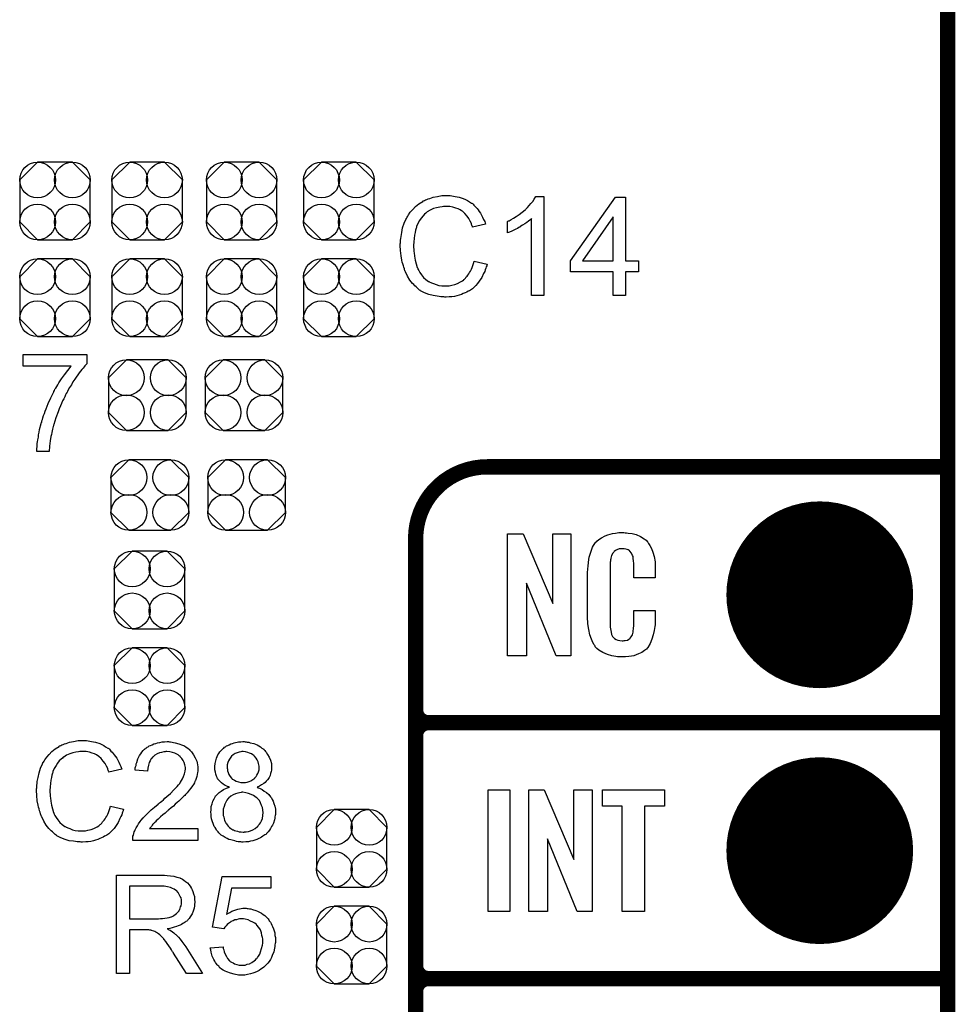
# Model space of a CAD drawing. Extents: x -0.07 to 0.95, y -0.15 to 2.1.
# Tile 10 of 30: x 0.59 to 0.95, y 0.54 to 0.92. Entities that reach past the tile are written whole.
import ezdxf

# ---------------------------------------------------------------- set-up
doc = ezdxf.new("R2010")
doc.units = 0
doc.layers.get('0').update_dxf_attribs({"linetype": 'CONTINUOUS'})
for name, color, linetype in [('gko', 6, 'CONTINUOUS'), ('gto', 2, 'CONTINUOUS'), ('gts', 1, 'CONTINUOUS')]:
    doc.layers.add(name, color=color, linetype=linetype)

# ---------------------------------------------------------------- blocks, each defined once
blk = doc.blocks.new('D42')
at = {"const_width": 0.003}
blk.add_lwpolyline([(-0.0015, 0, 1), (0.0015, 0, 1)], format="xyb", close=True, dxfattribs=at)
blk = doc.blocks.new('D107')
blk.add_lwpolyline([(-0.0152, 0.0068), (-0.0152, -0.0068), (-0.0082, -0.0138), (0.0082, -0.0138), (0.0152, -0.0068), (0.0152, 0.0068), (0.0082, 0.0138), (-0.0082, 0.0138)], close=True)
for centre in [(-0.0082, 0.0068), (0.0082, 0.0068), (-0.0082, -0.0068), (0.0082, -0.0068)]:
    blk.add_circle(centre, 0.007)
blk = doc.blocks.new('D110')
blk.add_lwpolyline([(-0.0068, -0.0152), (0.0068, -0.0152), (0.0138, -0.0082), (0.0138, 0.0082), (0.0068, 0.0152), (-0.0068, 0.0152), (-0.0138, 0.0082), (-0.0138, -0.0082)], close=True)
for centre in [(-0.0068, 0.0082), (0.0068, 0.0082), (-0.0068, -0.0082), (0.0068, -0.0082)]:
    blk.add_circle(centre, 0.007)
blk = doc.blocks.new('D65')
at = {"const_width": 0.0365}
blk.add_lwpolyline([(-0.01825, 0, 1), (0.01825, 0, 1)], format="xyb", close=True, dxfattribs=at)

msp = doc.modelspace()

# ---------------------------------------------------------------- linework, layer by layer
at = {"layer": 'gko', "color": 6, "const_width": 0.006}
msp.add_lwpolyline([(0.95, -0.05), (0.95, 2.01)], dxfattribs=at)
at = {"layer": 'gto', "color": 2}
for points in [[(0.755, 0.856), (0.7555, 0.856), (0.7561, 0.8559), (0.7568, 0.8558), (0.7575, 0.8557), (0.759, 0.8554), (0.7606, 0.8549), (0.7615, 0.8545), (0.7623, 0.8541), (0.763, 0.8536), (0.7638, 0.8531), (0.7639, 0.8531), (0.764, 0.853), (0.7642, 0.8529), (0.7645, 0.8526), (0.7647, 0.8523), (0.7651, 0.8519), (0.7655, 0.8515), (0.766, 0.851), (0.7664, 0.8505), (0.7669, 0.8498), (0.7674, 0.8491), (0.7678, 0.8484), (0.7682, 0.8476), (0.7686, 0.8467), (0.769, 0.8459), (0.7693, 0.8449), (0.7643, 0.8437), (0.7643, 0.8438), (0.7642, 0.8439), (0.7641, 0.8441), (0.764, 0.8444), (0.7639, 0.8447), (0.7638, 0.8451), (0.7633, 0.846), (0.7628, 0.847), (0.7621, 0.848), (0.7613, 0.849), (0.7604, 0.8498), (0.7603, 0.8499), (0.7599, 0.8501), (0.7594, 0.8504), (0.7586, 0.8508), (0.7577, 0.8511), (0.7566, 0.8515), (0.7554, 0.8517), (0.754, 0.8517), (0.7535, 0.8517), (0.7533, 0.8517), (0.7529, 0.8517), (0.7524, 0.8516), (0.7514, 0.8515), (0.7502, 0.8512), (0.749, 0.8509), (0.7477, 0.8503), (0.7465, 0.8496), (0.7465, 0.8496), (0.7464, 0.8495), (0.746, 0.8492), (0.7455, 0.8487), (0.7449, 0.8481), (0.7442, 0.8472), (0.7435, 0.8463), (0.7429, 0.8451), (0.7424, 0.8439), (0.7424, 0.8438), (0.7423, 0.8437), (0.7423, 0.8435), (0.7422, 0.8433), (0.7421, 0.8429), (0.742, 0.8425), (0.7418, 0.8416), (0.7416, 0.8405), (0.7414, 0.8393), (0.7413, 0.8379), (0.7412, 0.8365), (0.7412, 0.8364), (0.7412, 0.8363), (0.7412, 0.836), (0.7412, 0.8356), (0.7413, 0.8353), (0.7413, 0.8348), (0.7413, 0.8342), (0.7414, 0.8336), (0.7416, 0.8323), (0.7418, 0.8308), (0.7422, 0.8294), (0.7426, 0.8279), (0.7426, 0.8279), (0.7427, 0.8278), (0.7428, 0.8276), (0.7429, 0.8273), (0.7432, 0.8267), (0.7437, 0.8259), (0.7443, 0.825), (0.7451, 0.824), (0.746, 0.8232), (0.747, 0.8224), (0.7471, 0.8224), (0.7472, 0.8224), (0.7474, 0.8223), (0.7476, 0.8222), (0.7479, 0.8221), (0.7482, 0.8219), (0.749, 0.8216), (0.75, 0.8212), (0.7511, 0.8209), (0.7523, 0.8207), (0.7536, 0.8207), (0.754, 0.8207), (0.7543, 0.8207), (0.7547, 0.8207), (0.7551, 0.8208), (0.7561, 0.821), (0.7573, 0.8213), (0.7584, 0.8217), (0.7596, 0.8223), (0.7603, 0.8227), (0.7608, 0.8231), (0.7609, 0.8232), (0.7609, 0.8232), (0.7611, 0.8234), (0.7613, 0.8235), (0.7615, 0.8238), (0.7618, 0.8242), (0.7621, 0.8245), (0.7624, 0.8249), (0.7628, 0.8254), (0.7631, 0.826), (0.7635, 0.8265), (0.7638, 0.8272), (0.7641, 0.8279), (0.7644, 0.8287), (0.7646, 0.8295), (0.7649, 0.8304), (0.77, 0.8292), (0.77, 0.8291), (0.7699, 0.8289), (0.7698, 0.8285), (0.7696, 0.8281), (0.7695, 0.8276), (0.7692, 0.827), (0.769, 0.8263), (0.7686, 0.8256), (0.7679, 0.824), (0.7669, 0.8225), (0.7662, 0.8217), (0.7656, 0.8209), (0.765, 0.8203), (0.7642, 0.8196), (0.7641, 0.8196), (0.764, 0.8194), (0.7638, 0.8193), (0.7635, 0.8191), (0.763, 0.8188), (0.7626, 0.8186), (0.762, 0.8183), (0.7614, 0.818), (0.7606, 0.8177), (0.7599, 0.8174), (0.759, 0.8171), (0.7581, 0.8168), (0.7572, 0.8166), (0.7562, 0.8165), (0.7551, 0.8164), (0.754, 0.8163), (0.7534, 0.8163), (0.753, 0.8164), (0.7525, 0.8164), (0.7519, 0.8164), (0.7512, 0.8166), (0.7504, 0.8167), (0.7488, 0.8169), (0.7472, 0.8174), (0.7455, 0.818), (0.7447, 0.8184), (0.7439, 0.8188), (0.7439, 0.8189), (0.7438, 0.8189), (0.7435, 0.8191), (0.7433, 0.8193), (0.743, 0.8196), (0.7426, 0.8199), (0.7422, 0.8203), (0.7417, 0.8207), (0.7413, 0.8212), (0.7408, 0.8217), (0.7398, 0.823), (0.7388, 0.8245), (0.738, 0.8262), (0.738, 0.8262), (0.7379, 0.8264), (0.7378, 0.8267), (0.7377, 0.827), (0.7376, 0.8274), (0.7374, 0.828), (0.7372, 0.8286), (0.737, 0.8293), (0.7368, 0.83), (0.7366, 0.8308), (0.7363, 0.8325), (0.7361, 0.8345), (0.736, 0.8365), (0.736, 0.8365), (0.736, 0.8368), (0.736, 0.8371), (0.7361, 0.8375), (0.7361, 0.838), (0.7361, 0.8386), (0.7362, 0.8393), (0.7363, 0.84), (0.7366, 0.8416), (0.7369, 0.8434), (0.7375, 0.8452), (0.7383, 0.8469), (0.7383, 0.847), (0.7384, 0.8471), (0.7385, 0.8474), (0.7387, 0.8476), (0.7389, 0.848), (0.7392, 0.8485), (0.7399, 0.8495), (0.7409, 0.8506), (0.742, 0.8517), (0.7433, 0.8528), (0.7448, 0.8537), (0.7448, 0.8538), (0.745, 0.8539), (0.7452, 0.854), (0.7455, 0.8541), (0.7459, 0.8543), (0.7464, 0.8545), (0.7469, 0.8547), (0.7475, 0.8549), (0.7482, 0.8551), (0.7489, 0.8554), (0.7505, 0.8557), (0.7523, 0.856), (0.7541, 0.8561), (0.7546, 0.8561), (0.755, 0.856)], [(0.7921, 0.817), (0.7873, 0.817), (0.7873, 0.847), (0.7873, 0.847), (0.787, 0.8467), (0.7867, 0.8464), (0.7861, 0.846), (0.7855, 0.8455), (0.7847, 0.845), (0.7838, 0.8444), (0.7828, 0.8438), (0.7828, 0.8438), (0.7827, 0.8437), (0.7824, 0.8435), (0.7818, 0.8432), (0.7812, 0.8429), (0.7804, 0.8425), (0.7796, 0.8421), (0.7787, 0.8417), (0.7779, 0.8414), (0.7779, 0.8459), (0.778, 0.8459), (0.7781, 0.846), (0.7783, 0.8461), (0.7786, 0.8462), (0.7789, 0.8464), (0.7793, 0.8466), (0.7802, 0.8472), (0.7813, 0.8478), (0.7825, 0.8486), (0.7836, 0.8495), (0.7848, 0.8504), (0.7848, 0.8505), (0.7849, 0.8505), (0.7851, 0.8507), (0.7853, 0.8509), (0.7858, 0.8514), (0.7864, 0.8521), (0.7871, 0.8529), (0.7878, 0.8537), (0.7884, 0.8546), (0.789, 0.8556), (0.7921, 0.8556), (0.7921, 0.817)], [(0.824, 0.8305), (0.8292, 0.8305), (0.8292, 0.8262), (0.824, 0.8262), (0.824, 0.817), (0.8192, 0.817), (0.8192, 0.8262), (0.8025, 0.8262), (0.8025, 0.8305), (0.8201, 0.8554), (0.824, 0.8554), (0.824, 0.8305)], [(0.8192, 0.8477), (0.8072, 0.8305), (0.8192, 0.8305), (0.8192, 0.8477)], [(0.6134, 0.7902), (0.6133, 0.7901), (0.6132, 0.79), (0.613, 0.7898), (0.6127, 0.7895), (0.6124, 0.7891), (0.612, 0.7886), (0.6115, 0.7881), (0.611, 0.7874), (0.6105, 0.7867), (0.6099, 0.786), (0.6093, 0.7851), (0.6087, 0.7842), (0.608, 0.7832), (0.6074, 0.7821), (0.6067, 0.781), (0.606, 0.7798), (0.606, 0.7798), (0.6059, 0.7795), (0.6057, 0.7792), (0.6054, 0.7787), (0.6051, 0.7781), (0.6048, 0.7774), (0.6044, 0.7766), (0.604, 0.7758), (0.6036, 0.7748), (0.6031, 0.7738), (0.6026, 0.7727), (0.6022, 0.7715), (0.6013, 0.7691), (0.6005, 0.7665), (0.6005, 0.7665), (0.6004, 0.7663), (0.6004, 0.766), (0.6003, 0.7657), (0.6001, 0.7653), (0.6, 0.7647), (0.5999, 0.7641), (0.5998, 0.7634), (0.5996, 0.7627), (0.5994, 0.7618), (0.5991, 0.7601), (0.5989, 0.7581), (0.5987, 0.756), (0.5939, 0.756), (0.5939, 0.7561), (0.5939, 0.7562), (0.5939, 0.7564), (0.5939, 0.7568), (0.5939, 0.7572), (0.594, 0.7578), (0.594, 0.7584), (0.5941, 0.7591), (0.5942, 0.7598), (0.5943, 0.7606), (0.5945, 0.7616), (0.5946, 0.7625), (0.5948, 0.7635), (0.595, 0.7646), (0.5956, 0.7669), (0.5956, 0.7669), (0.5956, 0.7672), (0.5958, 0.7675), (0.5959, 0.768), (0.5961, 0.7685), (0.5963, 0.7692), (0.5965, 0.77), (0.5969, 0.7708), (0.5972, 0.7718), (0.5975, 0.7727), (0.5984, 0.7748), (0.5994, 0.777), (0.6005, 0.7793), (0.6005, 0.7793), (0.6006, 0.7795), (0.6008, 0.7798), (0.601, 0.7803), (0.6013, 0.7808), (0.6017, 0.7814), (0.6021, 0.782), (0.6025, 0.7828), (0.6036, 0.7844), (0.6047, 0.786), (0.606, 0.7877), (0.6073, 0.7894), (0.5885, 0.7894), (0.5885, 0.7939), (0.6134, 0.7939), (0.6134, 0.7902)], [(0.8027, 0.6762), (0.797, 0.6762), (0.7853, 0.7046), (0.7853, 0.6762), (0.7779, 0.6762), (0.7779, 0.7238), (0.784, 0.7238), (0.7956, 0.6966), (0.7956, 0.7238), (0.8027, 0.7238), (0.8027, 0.6762)], [(0.8239, 0.7242), (0.8245, 0.7242), (0.8251, 0.7241), (0.8267, 0.7239), (0.8282, 0.7235), (0.8299, 0.7228), (0.8314, 0.7219), (0.8321, 0.7214), (0.8327, 0.7207), (0.8328, 0.7205), (0.8331, 0.7201), (0.8336, 0.7192), (0.8342, 0.7181), (0.8347, 0.7167), (0.8352, 0.715), (0.8356, 0.7129), (0.8356, 0.7106), (0.8356, 0.7066), (0.8273, 0.7066), (0.8273, 0.7107), (0.8273, 0.7108), (0.8273, 0.7111), (0.8273, 0.7116), (0.8273, 0.7121), (0.8272, 0.7134), (0.8271, 0.7141), (0.827, 0.7146), (0.827, 0.7147), (0.827, 0.7149), (0.8268, 0.7154), (0.8264, 0.7163), (0.8258, 0.717), (0.8257, 0.7172), (0.8255, 0.7173), (0.8251, 0.7175), (0.8247, 0.7177), (0.8242, 0.7178), (0.8235, 0.7179), (0.8224, 0.7179), (0.822, 0.7179), (0.8216, 0.7179), (0.8206, 0.7175), (0.8201, 0.7173), (0.8196, 0.7169), (0.8195, 0.7167), (0.8191, 0.7163), (0.8186, 0.7154), (0.8183, 0.7143), (0.8183, 0.7142), (0.8183, 0.7141), (0.8182, 0.7137), (0.8182, 0.7132), (0.8181, 0.7127), (0.8181, 0.7119), (0.818, 0.7111), (0.818, 0.7102), (0.818, 0.6895), (0.818, 0.6894), (0.818, 0.6889), (0.8181, 0.6882), (0.8181, 0.6873), (0.8184, 0.6854), (0.8186, 0.6845), (0.819, 0.6837), (0.8191, 0.6836), (0.8192, 0.6834), (0.8195, 0.6832), (0.8198, 0.6829), (0.8204, 0.6825), (0.821, 0.6822), (0.8219, 0.6821), (0.8228, 0.682), (0.8232, 0.682), (0.8235, 0.6821), (0.8239, 0.6821), (0.8249, 0.6823), (0.8254, 0.6826), (0.8257, 0.6829), (0.8258, 0.6829), (0.8259, 0.6831), (0.8263, 0.6835), (0.8268, 0.6844), (0.827, 0.6854), (0.827, 0.6855), (0.8271, 0.6857), (0.8271, 0.686), (0.8272, 0.6865), (0.8272, 0.687), (0.8273, 0.6878), (0.8273, 0.6886), (0.8273, 0.6895), (0.8273, 0.6938), (0.8356, 0.6938), (0.8356, 0.69), (0.8356, 0.6899), (0.8356, 0.6897), (0.8356, 0.6894), (0.8356, 0.6889), (0.8356, 0.6883), (0.8355, 0.6876), (0.8353, 0.6861), (0.8349, 0.6844), (0.8344, 0.6826), (0.8337, 0.6809), (0.8328, 0.6794), (0.8327, 0.6792), (0.8322, 0.6788), (0.8315, 0.6782), (0.8305, 0.6775), (0.8291, 0.6769), (0.8273, 0.6762), (0.8264, 0.676), (0.8253, 0.6759), (0.8241, 0.6757), (0.822, 0.6757), (0.8216, 0.6758), (0.8209, 0.6758), (0.8203, 0.6759), (0.8187, 0.6762), (0.817, 0.6767), (0.8152, 0.6774), (0.8136, 0.6784), (0.8129, 0.679), (0.8122, 0.6797), (0.8122, 0.6798), (0.8122, 0.6799), (0.812, 0.6802), (0.8118, 0.6805), (0.8113, 0.6814), (0.8108, 0.6827), (0.8101, 0.6844), (0.8097, 0.6864), (0.8093, 0.6887), (0.8092, 0.6914), (0.8092, 0.7083), (0.8092, 0.7084), (0.8092, 0.7087), (0.8092, 0.7091), (0.8093, 0.7096), (0.8093, 0.7103), (0.8094, 0.711), (0.8096, 0.7128), (0.8099, 0.7147), (0.8105, 0.7167), (0.8112, 0.7186), (0.8122, 0.7203), (0.8122, 0.7204), (0.8124, 0.7204), (0.8128, 0.7209), (0.8136, 0.7216), (0.8147, 0.7223), (0.8161, 0.723), (0.8171, 0.7234), (0.818, 0.7237), (0.819, 0.724), (0.8202, 0.7241), (0.8214, 0.7243), (0.8234, 0.7243), (0.8239, 0.7242)], [(0.6128, 0.643), (0.6133, 0.643), (0.614, 0.6429), (0.6146, 0.6428), (0.6153, 0.6427), (0.6168, 0.6424), (0.6185, 0.6419), (0.6193, 0.6415), (0.6201, 0.6411), (0.6208, 0.6406), (0.6216, 0.6401), (0.6217, 0.6401), (0.6218, 0.64), (0.622, 0.6399), (0.6223, 0.6396), (0.6226, 0.6393), (0.6229, 0.6389), (0.6233, 0.6385), (0.6238, 0.638), (0.6242, 0.6375), (0.6247, 0.6368), (0.6252, 0.6361), (0.6256, 0.6354), (0.626, 0.6346), (0.6264, 0.6337), (0.6268, 0.6329), (0.6271, 0.6319), (0.6221, 0.6307), (0.6221, 0.6308), (0.6221, 0.6309), (0.6219, 0.6311), (0.6218, 0.6314), (0.6217, 0.6317), (0.6216, 0.6321), (0.6211, 0.633), (0.6206, 0.634), (0.6199, 0.635), (0.6191, 0.636), (0.6182, 0.6368), (0.6181, 0.6369), (0.6177, 0.6371), (0.6172, 0.6374), (0.6165, 0.6378), (0.6155, 0.6381), (0.6145, 0.6385), (0.6132, 0.6387), (0.6118, 0.6387), (0.6113, 0.6387), (0.6111, 0.6387), (0.6107, 0.6387), (0.6102, 0.6386), (0.6092, 0.6385), (0.608, 0.6382), (0.6068, 0.6379), (0.6055, 0.6373), (0.6044, 0.6366), (0.6043, 0.6366), (0.6042, 0.6365), (0.6039, 0.6362), (0.6034, 0.6357), (0.6027, 0.6351), (0.602, 0.6342), (0.6014, 0.6333), (0.6007, 0.6321), (0.6002, 0.6309), (0.6002, 0.6308), (0.6001, 0.6307), (0.6001, 0.6305), (0.6, 0.6303), (0.5999, 0.6299), (0.5998, 0.6295), (0.5996, 0.6286), (0.5994, 0.6275), (0.5992, 0.6263), (0.5991, 0.6249), (0.599, 0.6235), (0.599, 0.6234), (0.599, 0.6233), (0.599, 0.623), (0.599, 0.6226), (0.5991, 0.6223), (0.5991, 0.6218), (0.5991, 0.6212), (0.5992, 0.6206), (0.5994, 0.6193), (0.5996, 0.6178), (0.6, 0.6164), (0.6004, 0.6149), (0.6004, 0.6149), (0.6005, 0.6148), (0.6006, 0.6146), (0.6007, 0.6143), (0.601, 0.6137), (0.6015, 0.6129), (0.6021, 0.612), (0.6029, 0.611), (0.6038, 0.6102), (0.6049, 0.6094), (0.6049, 0.6094), (0.605, 0.6094), (0.6052, 0.6093), (0.6054, 0.6092), (0.6057, 0.6091), (0.606, 0.6089), (0.6068, 0.6086), (0.6078, 0.6082), (0.6089, 0.6079), (0.6101, 0.6077), (0.6114, 0.6077), (0.6118, 0.6077), (0.6121, 0.6077), (0.6125, 0.6077), (0.6129, 0.6078), (0.6139, 0.608), (0.6151, 0.6083), (0.6162, 0.6087), (0.6175, 0.6093), (0.6181, 0.6097), (0.6186, 0.6101), (0.6187, 0.6102), (0.6187, 0.6102), (0.6189, 0.6104), (0.6191, 0.6105), (0.6193, 0.6108), (0.6196, 0.6112), (0.6199, 0.6115), (0.6202, 0.6119), (0.6206, 0.6124), (0.6209, 0.613), (0.6213, 0.6135), (0.6216, 0.6142), (0.6219, 0.6149), (0.6222, 0.6157), (0.6224, 0.6165), (0.6227, 0.6174), (0.6278, 0.6162), (0.6278, 0.6161), (0.6277, 0.6159), (0.6276, 0.6155), (0.6274, 0.6151), (0.6273, 0.6146), (0.6271, 0.614), (0.6268, 0.6133), (0.6264, 0.6126), (0.6257, 0.611), (0.6247, 0.6095), (0.6241, 0.6087), (0.6234, 0.6079), (0.6228, 0.6073), (0.622, 0.6066), (0.6219, 0.6066), (0.6218, 0.6064), (0.6216, 0.6063), (0.6213, 0.6061), (0.6208, 0.6058), (0.6204, 0.6056), (0.6198, 0.6053), (0.6192, 0.605), (0.6185, 0.6047), (0.6177, 0.6044), (0.6168, 0.6041), (0.616, 0.6038), (0.615, 0.6036), (0.614, 0.6035), (0.613, 0.6034), (0.6118, 0.6033), (0.6112, 0.6033), (0.6108, 0.6034), (0.6103, 0.6034), (0.6097, 0.6034), (0.609, 0.6036), (0.6082, 0.6037), (0.6066, 0.6039), (0.605, 0.6044), (0.6033, 0.605), (0.6025, 0.6054), (0.6017, 0.6058), (0.6017, 0.6059), (0.6016, 0.6059), (0.6014, 0.6061), (0.6011, 0.6063), (0.6008, 0.6066), (0.6004, 0.6069), (0.6, 0.6073), (0.5995, 0.6077), (0.5991, 0.6082), (0.5986, 0.6087), (0.5976, 0.61), (0.5966, 0.6115), (0.5958, 0.6132), (0.5958, 0.6132), (0.5957, 0.6134), (0.5956, 0.6137), (0.5955, 0.614), (0.5954, 0.6144), (0.5952, 0.615), (0.595, 0.6156), (0.5948, 0.6163), (0.5946, 0.617), (0.5944, 0.6178), (0.5941, 0.6195), (0.5939, 0.6215), (0.5938, 0.6235), (0.5938, 0.6235), (0.5938, 0.6238), (0.5938, 0.6241), (0.5939, 0.6245), (0.5939, 0.625), (0.5939, 0.6256), (0.594, 0.6263), (0.5941, 0.627), (0.5944, 0.6286), (0.5948, 0.6304), (0.5953, 0.6322), (0.5961, 0.6339), (0.5961, 0.634), (0.5962, 0.6341), (0.5963, 0.6344), (0.5965, 0.6346), (0.5968, 0.635), (0.597, 0.6355), (0.5978, 0.6365), (0.5987, 0.6376), (0.5998, 0.6387), (0.6011, 0.6398), (0.6026, 0.6407), (0.6026, 0.6408), (0.6028, 0.6409), (0.603, 0.641), (0.6033, 0.6411), (0.6037, 0.6413), (0.6042, 0.6415), (0.6047, 0.6417), (0.6054, 0.6419), (0.606, 0.6421), (0.6067, 0.6424), (0.6083, 0.6427), (0.6101, 0.643), (0.6119, 0.6431), (0.6125, 0.6431), (0.6128, 0.643)], [(0.6458, 0.6425), (0.6462, 0.6425), (0.6468, 0.6424), (0.6474, 0.6423), (0.648, 0.6422), (0.6494, 0.6418), (0.6509, 0.6412), (0.6516, 0.6409), (0.6523, 0.6405), (0.653, 0.64), (0.6536, 0.6395), (0.6536, 0.6394), (0.6537, 0.6394), (0.6539, 0.6391), (0.6541, 0.6389), (0.6544, 0.6386), (0.6546, 0.6382), (0.6549, 0.6379), (0.6552, 0.6374), (0.6558, 0.6363), (0.6564, 0.635), (0.6566, 0.6343), (0.6567, 0.6335), (0.6568, 0.6327), (0.6569, 0.6319), (0.6569, 0.6318), (0.6569, 0.6315), (0.6568, 0.6311), (0.6567, 0.6305), (0.6566, 0.6298), (0.6564, 0.629), (0.6562, 0.6282), (0.6559, 0.6274), (0.6558, 0.6273), (0.6557, 0.627), (0.6555, 0.6265), (0.6551, 0.6259), (0.6547, 0.6253), (0.6541, 0.6244), (0.6535, 0.6236), (0.6527, 0.6226), (0.6526, 0.6225), (0.6523, 0.6222), (0.652, 0.6219), (0.6518, 0.6216), (0.6514, 0.6213), (0.651, 0.6209), (0.6505, 0.6204), (0.65, 0.6199), (0.6494, 0.6194), (0.6488, 0.6188), (0.648, 0.6182), (0.6473, 0.6174), (0.6464, 0.6167), (0.6455, 0.6159), (0.6454, 0.6159), (0.6453, 0.6158), (0.6451, 0.6156), (0.6448, 0.6154), (0.6445, 0.615), (0.6441, 0.6147), (0.6432, 0.614), (0.6423, 0.6132), (0.6414, 0.6123), (0.6406, 0.6116), (0.6403, 0.6113), (0.64, 0.611), (0.6399, 0.611), (0.6398, 0.6108), (0.6395, 0.6106), (0.6393, 0.6103), (0.639, 0.6099), (0.6387, 0.6095), (0.638, 0.6086), (0.6569, 0.6086), (0.6569, 0.604), (0.6314, 0.604), (0.6314, 0.6041), (0.6314, 0.6043), (0.6314, 0.6046), (0.6315, 0.6051), (0.6315, 0.6056), (0.6317, 0.6061), (0.6318, 0.6067), (0.632, 0.6073), (0.632, 0.6073), (0.632, 0.6074), (0.6322, 0.6077), (0.6324, 0.6082), (0.6327, 0.6089), (0.6332, 0.6097), (0.6337, 0.6105), (0.6343, 0.6114), (0.6351, 0.6124), (0.6351, 0.6124), (0.6352, 0.6125), (0.6355, 0.6128), (0.636, 0.6133), (0.6367, 0.614), (0.6375, 0.6149), (0.6386, 0.6159), (0.6399, 0.617), (0.6413, 0.6182), (0.6413, 0.6182), (0.6415, 0.6184), (0.6419, 0.6187), (0.6423, 0.619), (0.6428, 0.6194), (0.6434, 0.6199), (0.644, 0.6205), (0.6447, 0.6211), (0.6461, 0.6224), (0.6475, 0.6238), (0.6481, 0.6244), (0.6488, 0.6251), (0.6493, 0.6257), (0.6498, 0.6263), (0.6498, 0.6264), (0.6499, 0.6264), (0.65, 0.6266), (0.6501, 0.6268), (0.6505, 0.6274), (0.6509, 0.6281), (0.6513, 0.629), (0.6517, 0.63), (0.6519, 0.631), (0.652, 0.632), (0.652, 0.6321), (0.652, 0.6321), (0.652, 0.6325), (0.6519, 0.633), (0.6518, 0.6336), (0.6515, 0.6344), (0.6511, 0.6352), (0.6506, 0.636), (0.65, 0.6367), (0.6499, 0.6369), (0.6496, 0.6371), (0.6492, 0.6374), (0.6486, 0.6377), (0.6478, 0.6381), (0.6469, 0.6384), (0.6459, 0.6386), (0.6447, 0.6387), (0.6444, 0.6387), (0.6441, 0.6386), (0.6435, 0.6386), (0.6427, 0.6384), (0.6419, 0.6382), (0.6409, 0.6378), (0.64, 0.6373), (0.6392, 0.6366), (0.6391, 0.6365), (0.6389, 0.6362), (0.6385, 0.6358), (0.6382, 0.6351), (0.6378, 0.6344), (0.6375, 0.6334), (0.6373, 0.6323), (0.6372, 0.631), (0.6323, 0.6315), (0.6323, 0.6315), (0.6324, 0.6317), (0.6324, 0.632), (0.6324, 0.6324), (0.6325, 0.6328), (0.6327, 0.6333), (0.6328, 0.6339), (0.633, 0.6345), (0.6334, 0.6359), (0.6341, 0.6372), (0.6345, 0.6379), (0.635, 0.6385), (0.6355, 0.6391), (0.636, 0.6397), (0.6361, 0.6397), (0.6362, 0.6398), (0.6364, 0.64), (0.6367, 0.6401), (0.637, 0.6404), (0.6374, 0.6406), (0.6378, 0.6409), (0.6384, 0.6411), (0.639, 0.6414), (0.6397, 0.6417), (0.6404, 0.6419), (0.6411, 0.6421), (0.642, 0.6423), (0.6429, 0.6425), (0.6438, 0.6425), (0.6448, 0.6426), (0.6454, 0.6426), (0.6458, 0.6425)], [(0.6753, 0.6425), (0.6757, 0.6425), (0.6762, 0.6424), (0.6768, 0.6424), (0.6773, 0.6422), (0.6787, 0.6419), (0.68, 0.6414), (0.6807, 0.641), (0.6813, 0.6406), (0.6819, 0.6401), (0.6826, 0.6396), (0.6826, 0.6396), (0.6827, 0.6395), (0.6828, 0.6394), (0.6831, 0.6391), (0.6833, 0.6388), (0.6836, 0.6385), (0.6841, 0.6376), (0.6847, 0.6366), (0.6852, 0.6354), (0.6856, 0.634), (0.6856, 0.6332), (0.6857, 0.6325), (0.6857, 0.6324), (0.6857, 0.6324), (0.6857, 0.632), (0.6856, 0.6315), (0.6855, 0.6309), (0.6853, 0.6301), (0.6851, 0.6294), (0.6847, 0.6286), (0.6842, 0.6278), (0.6842, 0.6277), (0.6839, 0.6275), (0.6836, 0.6271), (0.6832, 0.6267), (0.6826, 0.6262), (0.6818, 0.6257), (0.681, 0.6252), (0.68, 0.6248), (0.6801, 0.6248), (0.6802, 0.6247), (0.6803, 0.6246), (0.6806, 0.6245), (0.6812, 0.6243), (0.682, 0.6239), (0.6828, 0.6233), (0.6837, 0.6227), (0.6846, 0.6219), (0.6853, 0.621), (0.6853, 0.621), (0.6854, 0.6209), (0.6856, 0.6206), (0.6859, 0.62), (0.6863, 0.6193), (0.6866, 0.6184), (0.6869, 0.6174), (0.6872, 0.6162), (0.6872, 0.6149), (0.6872, 0.6149), (0.6872, 0.6147), (0.6872, 0.6144), (0.6872, 0.6141), (0.6871, 0.6137), (0.687, 0.6132), (0.6869, 0.6127), (0.6868, 0.612), (0.6864, 0.6108), (0.6861, 0.61), (0.6857, 0.6094), (0.6853, 0.6087), (0.6849, 0.608), (0.6843, 0.6073), (0.6837, 0.6067), (0.6837, 0.6066), (0.6836, 0.6065), (0.6834, 0.6063), (0.6831, 0.6062), (0.6827, 0.6059), (0.6823, 0.6056), (0.6818, 0.6053), (0.6813, 0.605), (0.6807, 0.6047), (0.6799, 0.6044), (0.6792, 0.6041), (0.6784, 0.6038), (0.6775, 0.6037), (0.6766, 0.6035), (0.6756, 0.6034), (0.6746, 0.6033), (0.674, 0.6033), (0.6736, 0.6034), (0.6731, 0.6034), (0.6726, 0.6035), (0.672, 0.6036), (0.6713, 0.6038), (0.6698, 0.6042), (0.669, 0.6044), (0.6683, 0.6047), (0.6675, 0.6051), (0.6667, 0.6056), (0.666, 0.6061), (0.6653, 0.6067), (0.6653, 0.6067), (0.6652, 0.6068), (0.665, 0.607), (0.6648, 0.6073), (0.6646, 0.6076), (0.6642, 0.608), (0.664, 0.6084), (0.6636, 0.609), (0.6633, 0.6095), (0.663, 0.6102), (0.6625, 0.6116), (0.6622, 0.6124), (0.6621, 0.6133), (0.662, 0.6142), (0.6619, 0.615), (0.6619, 0.6151), (0.6619, 0.6152), (0.6619, 0.6154), (0.662, 0.6157), (0.662, 0.616), (0.662, 0.6164), (0.6621, 0.6173), (0.6624, 0.6183), (0.6627, 0.6193), (0.6632, 0.6203), (0.6638, 0.6213), (0.6638, 0.6214), (0.6639, 0.6214), (0.6641, 0.6217), (0.6646, 0.6221), (0.6652, 0.6227), (0.666, 0.6233), (0.6669, 0.6239), (0.668, 0.6244), (0.6692, 0.6248), (0.6692, 0.6248), (0.6691, 0.6248), (0.669, 0.6249), (0.6687, 0.625), (0.6682, 0.6252), (0.6676, 0.6255), (0.6668, 0.626), (0.6661, 0.6265), (0.6655, 0.6271), (0.6648, 0.6278), (0.6648, 0.6279), (0.6646, 0.6281), (0.6644, 0.6286), (0.6642, 0.6291), (0.6639, 0.6299), (0.6637, 0.6307), (0.6635, 0.6316), (0.6635, 0.6326), (0.6635, 0.6327), (0.6635, 0.6328), (0.6635, 0.633), (0.6635, 0.6334), (0.6636, 0.6337), (0.6636, 0.6341), (0.6639, 0.6351), (0.6642, 0.6362), (0.6647, 0.6374), (0.6651, 0.638), (0.6655, 0.6386), (0.666, 0.6391), (0.6665, 0.6397), (0.6665, 0.6397), (0.6666, 0.6398), (0.6668, 0.64), (0.667, 0.6401), (0.6673, 0.6404), (0.6677, 0.6406), (0.6681, 0.6409), (0.6686, 0.6411), (0.6691, 0.6414), (0.6697, 0.6417), (0.6704, 0.6419), (0.6711, 0.6421), (0.6727, 0.6425), (0.6736, 0.6425), (0.6745, 0.6426), (0.675, 0.6426), (0.6753, 0.6425)], [(0.6746, 0.6387), (0.6741, 0.6387), (0.6736, 0.6386), (0.673, 0.6385), (0.6722, 0.6382), (0.6715, 0.638), (0.6707, 0.6375), (0.67, 0.6369), (0.67, 0.6369), (0.6697, 0.6366), (0.6695, 0.6362), (0.6692, 0.6357), (0.6688, 0.6351), (0.6686, 0.6344), (0.6683, 0.6336), (0.6683, 0.6327), (0.6683, 0.6327), (0.6683, 0.6326), (0.6683, 0.6323), (0.6684, 0.6318), (0.6685, 0.6312), (0.6687, 0.6305), (0.669, 0.6298), (0.6695, 0.629), (0.67, 0.6283), (0.6701, 0.6283), (0.6703, 0.628), (0.6707, 0.6278), (0.6712, 0.6275), (0.6719, 0.6271), (0.6727, 0.6269), (0.6736, 0.6266), (0.6746, 0.6266), (0.6747, 0.6266), (0.675, 0.6266), (0.6755, 0.6267), (0.6762, 0.6268), (0.6769, 0.627), (0.6776, 0.6273), (0.6784, 0.6278), (0.6791, 0.6283), (0.6791, 0.6284), (0.6793, 0.6286), (0.6796, 0.629), (0.6799, 0.6295), (0.6803, 0.6301), (0.6806, 0.6308), (0.6808, 0.6316), (0.6808, 0.6325), (0.6808, 0.6326), (0.6808, 0.6326), (0.6808, 0.633), (0.6807, 0.6335), (0.6806, 0.6341), (0.6804, 0.6347), (0.6801, 0.6355), (0.6796, 0.6362), (0.679, 0.6369), (0.6789, 0.637), (0.6787, 0.6372), (0.6783, 0.6375), (0.6778, 0.6378), (0.6771, 0.6381), (0.6764, 0.6384), (0.6755, 0.6386), (0.6746, 0.6387)], [(0.7788, 0.5762), (0.7703, 0.5762), (0.7703, 0.6238), (0.7788, 0.6238), (0.7788, 0.5762)], [(0.811, 0.5762), (0.8052, 0.5762), (0.7936, 0.6046), (0.7936, 0.5762), (0.7862, 0.5762), (0.7862, 0.6238), (0.7923, 0.6238), (0.8039, 0.5966), (0.8039, 0.6238), (0.811, 0.6238), (0.811, 0.5762)], [(0.8393, 0.6174), (0.8315, 0.6174), (0.8315, 0.5762), (0.8228, 0.5762), (0.8228, 0.6174), (0.815, 0.6174), (0.815, 0.6238), (0.8393, 0.6238), (0.8393, 0.6174)], [(0.6744, 0.6228), (0.6741, 0.6228), (0.6738, 0.6227), (0.6732, 0.6226), (0.6725, 0.6225), (0.6716, 0.6222), (0.6707, 0.6218), (0.6697, 0.6213), (0.6689, 0.6205), (0.6688, 0.6204), (0.6686, 0.6202), (0.6682, 0.6197), (0.6678, 0.619), (0.6674, 0.6182), (0.6671, 0.6173), (0.6668, 0.6162), (0.6667, 0.615), (0.6667, 0.6149), (0.6667, 0.6147), (0.6668, 0.6143), (0.6668, 0.6138), (0.667, 0.6132), (0.6671, 0.6125), (0.6673, 0.6119), (0.6676, 0.6112), (0.6677, 0.6111), (0.6678, 0.6108), (0.668, 0.6105), (0.6683, 0.6101), (0.6687, 0.6096), (0.6692, 0.6091), (0.6698, 0.6087), (0.6705, 0.6082), (0.6706, 0.6082), (0.6708, 0.6081), (0.6712, 0.6079), (0.6717, 0.6077), (0.6723, 0.6076), (0.673, 0.6074), (0.6738, 0.6073), (0.6746, 0.6072), (0.6749, 0.6072), (0.6751, 0.6073), (0.6758, 0.6073), (0.6766, 0.6075), (0.6774, 0.6078), (0.6784, 0.6081), (0.6793, 0.6087), (0.6802, 0.6094), (0.6803, 0.6095), (0.6805, 0.6098), (0.6809, 0.6103), (0.6813, 0.6109), (0.6817, 0.6117), (0.6821, 0.6126), (0.6823, 0.6137), (0.6824, 0.6149), (0.6824, 0.6149), (0.6824, 0.615), (0.6824, 0.6152), (0.6823, 0.6154), (0.6823, 0.616), (0.6821, 0.6169), (0.6818, 0.6177), (0.6814, 0.6187), (0.6809, 0.6196), (0.6801, 0.6205), (0.68, 0.6206), (0.6797, 0.6208), (0.6792, 0.6212), (0.6786, 0.6216), (0.6777, 0.622), (0.6767, 0.6224), (0.6756, 0.6226), (0.6744, 0.6228)], [(0.6433, 0.5904), (0.6438, 0.5904), (0.6449, 0.5903), (0.6461, 0.5901), (0.6475, 0.59), (0.6487, 0.5897), (0.6493, 0.5895), (0.6498, 0.5894), (0.6499, 0.5894), (0.6499, 0.5893), (0.6503, 0.5891), (0.6508, 0.5889), (0.6514, 0.5885), (0.652, 0.588), (0.6528, 0.5874), (0.6534, 0.5866), (0.6541, 0.5857), (0.6541, 0.5856), (0.6541, 0.5856), (0.6544, 0.5852), (0.6546, 0.5847), (0.6549, 0.584), (0.6552, 0.5831), (0.6555, 0.5821), (0.6556, 0.5811), (0.6557, 0.5799), (0.6557, 0.5799), (0.6557, 0.5798), (0.6557, 0.5795), (0.6556, 0.5792), (0.6556, 0.5789), (0.6556, 0.5785), (0.6554, 0.5775), (0.655, 0.5764), (0.6546, 0.5753), (0.6539, 0.5741), (0.6535, 0.5735), (0.653, 0.573), (0.653, 0.5729), (0.6529, 0.5729), (0.6528, 0.5727), (0.6525, 0.5725), (0.6522, 0.5723), (0.6519, 0.5721), (0.6515, 0.5718), (0.651, 0.5715), (0.6505, 0.5712), (0.6499, 0.5709), (0.6492, 0.5706), (0.6485, 0.5703), (0.6476, 0.5701), (0.6468, 0.5698), (0.6459, 0.5696), (0.6449, 0.5695), (0.645, 0.5694), (0.6452, 0.5693), (0.6455, 0.5691), (0.646, 0.5689), (0.647, 0.5683), (0.6475, 0.5679), (0.6479, 0.5675), (0.648, 0.5674), (0.6483, 0.5672), (0.6488, 0.5667), (0.6493, 0.5662), (0.6499, 0.5654), (0.6506, 0.5645), (0.6514, 0.5635), (0.6521, 0.5624), (0.6587, 0.552), (0.6524, 0.552), (0.6474, 0.56), (0.6474, 0.56), (0.6473, 0.5602), (0.6471, 0.5603), (0.647, 0.5605), (0.6466, 0.5612), (0.6461, 0.5619), (0.6455, 0.5628), (0.6449, 0.5637), (0.6443, 0.5645), (0.6437, 0.5653), (0.6436, 0.5653), (0.6435, 0.5655), (0.6432, 0.5659), (0.6428, 0.5663), (0.642, 0.5671), (0.6415, 0.5675), (0.6411, 0.5678), (0.641, 0.5679), (0.6409, 0.5679), (0.6407, 0.568), (0.6404, 0.5682), (0.64, 0.5684), (0.6397, 0.5685), (0.6388, 0.5688), (0.6387, 0.5688), (0.6386, 0.5689), (0.6384, 0.5689), (0.6381, 0.5689), (0.6377, 0.569), (0.6373, 0.569), (0.6367, 0.569), (0.6301, 0.569), (0.6301, 0.552), (0.625, 0.552), (0.625, 0.5904), (0.6428, 0.5904), (0.6433, 0.5904)], [(0.6854, 0.5854), (0.67, 0.5854), (0.668, 0.575), (0.668, 0.5751), (0.6681, 0.5751), (0.6683, 0.5753), (0.6686, 0.5754), (0.6689, 0.5756), (0.6693, 0.5758), (0.6702, 0.5763), (0.6713, 0.5767), (0.6725, 0.5771), (0.6738, 0.5774), (0.6745, 0.5775), (0.6757, 0.5775), (0.6761, 0.5774), (0.6765, 0.5774), (0.677, 0.5773), (0.6776, 0.5772), (0.6782, 0.577), (0.6795, 0.5766), (0.6802, 0.5764), (0.6809, 0.576), (0.6817, 0.5756), (0.6824, 0.5751), (0.6831, 0.5746), (0.6837, 0.574), (0.6838, 0.5739), (0.6839, 0.5738), (0.6841, 0.5736), (0.6843, 0.5734), (0.6846, 0.573), (0.6848, 0.5726), (0.6852, 0.5721), (0.6855, 0.5715), (0.6858, 0.5709), (0.6861, 0.5703), (0.6864, 0.5695), (0.6867, 0.5687), (0.6869, 0.5679), (0.687, 0.5669), (0.6872, 0.566), (0.6872, 0.565), (0.6872, 0.5649), (0.6872, 0.5648), (0.6872, 0.5645), (0.6872, 0.5641), (0.6871, 0.5637), (0.687, 0.5632), (0.6869, 0.5625), (0.6868, 0.5619), (0.6865, 0.5605), (0.6859, 0.559), (0.6856, 0.5582), (0.6852, 0.5575), (0.6847, 0.5567), (0.6842, 0.556), (0.6841, 0.5559), (0.684, 0.5558), (0.6838, 0.5556), (0.6835, 0.5553), (0.6831, 0.5549), (0.6827, 0.5545), (0.6821, 0.5541), (0.6815, 0.5537), (0.6808, 0.5532), (0.6801, 0.5528), (0.6792, 0.5524), (0.6783, 0.5521), (0.6774, 0.5518), (0.6763, 0.5516), (0.6752, 0.5514), (0.6741, 0.5513), (0.6736, 0.5513), (0.6732, 0.5514), (0.6727, 0.5514), (0.6722, 0.5515), (0.6716, 0.5516), (0.671, 0.5517), (0.6696, 0.5521), (0.6682, 0.5526), (0.6675, 0.5529), (0.6668, 0.5533), (0.6661, 0.5537), (0.6655, 0.5542), (0.6654, 0.5543), (0.6653, 0.5543), (0.6652, 0.5546), (0.665, 0.5548), (0.6647, 0.5551), (0.6644, 0.5554), (0.6641, 0.5558), (0.6638, 0.5563), (0.6635, 0.5568), (0.6631, 0.5574), (0.6625, 0.5588), (0.662, 0.5603), (0.6619, 0.5612), (0.6617, 0.562), (0.6667, 0.5624), (0.6667, 0.5624), (0.6667, 0.5623), (0.6667, 0.5621), (0.6668, 0.5618), (0.667, 0.5612), (0.6672, 0.5604), (0.6675, 0.5595), (0.668, 0.5586), (0.6685, 0.5578), (0.6692, 0.557), (0.6693, 0.5569), (0.6695, 0.5567), (0.67, 0.5564), (0.6706, 0.5561), (0.6712, 0.5558), (0.6721, 0.5555), (0.673, 0.5553), (0.6741, 0.5552), (0.6744, 0.5552), (0.6746, 0.5553), (0.6753, 0.5553), (0.6761, 0.5556), (0.677, 0.5558), (0.6779, 0.5563), (0.6789, 0.5569), (0.6794, 0.5573), (0.6798, 0.5578), (0.6799, 0.5578), (0.6799, 0.5579), (0.6801, 0.558), (0.6802, 0.5582), (0.6806, 0.5588), (0.6811, 0.5596), (0.6814, 0.5605), (0.6818, 0.5617), (0.6821, 0.5631), (0.6822, 0.5638), (0.6822, 0.5646), (0.6822, 0.5647), (0.6822, 0.5648), (0.6822, 0.565), (0.6822, 0.5653), (0.6822, 0.5656), (0.6821, 0.566), (0.6819, 0.5669), (0.6817, 0.5679), (0.6813, 0.569), (0.6807, 0.57), (0.6799, 0.5709), (0.6799, 0.571), (0.6798, 0.571), (0.6796, 0.5713), (0.6791, 0.5717), (0.6784, 0.5721), (0.6775, 0.5725), (0.6765, 0.5729), (0.6753, 0.5732), (0.6747, 0.5733), (0.6736, 0.5733), (0.6732, 0.5733), (0.6726, 0.5732), (0.672, 0.573), (0.6713, 0.5729), (0.6706, 0.5726), (0.6698, 0.5723), (0.6698, 0.5722), (0.6696, 0.5721), (0.6692, 0.5718), (0.6688, 0.5715), (0.6683, 0.5711), (0.6679, 0.5706), (0.6674, 0.5701), (0.667, 0.5695), (0.6626, 0.5701), (0.6663, 0.5899), (0.6854, 0.5899), (0.6854, 0.5854)], [(0.6422, 0.5861), (0.6301, 0.5861), (0.6301, 0.5734), (0.6415, 0.5734), (0.6422, 0.5735), (0.643, 0.5735), (0.6439, 0.5736), (0.6448, 0.5737), (0.6456, 0.5739), (0.6464, 0.5741), (0.6465, 0.5741), (0.6468, 0.5743), (0.6471, 0.5744), (0.6475, 0.5746), (0.648, 0.575), (0.6485, 0.5754), (0.649, 0.5759), (0.6494, 0.5764), (0.6495, 0.5765), (0.6496, 0.5767), (0.6498, 0.577), (0.65, 0.5775), (0.6501, 0.578), (0.6503, 0.5785), (0.6504, 0.5792), (0.6505, 0.5799), (0.6505, 0.5799), (0.6505, 0.58), (0.6504, 0.5803), (0.6504, 0.5808), (0.6503, 0.5815), (0.65, 0.5821), (0.6496, 0.5829), (0.6491, 0.5836), (0.6485, 0.5844), (0.6484, 0.5844), (0.6481, 0.5846), (0.6476, 0.5849), (0.6469, 0.5852), (0.6461, 0.5856), (0.645, 0.5859), (0.6437, 0.5861), (0.6422, 0.5861)]]:
    msp.add_lwpolyline(points, dxfattribs=at)
at = {"layer": 'gto', "color": 2, "const_width": 0.006}
for points in [[(0.77, 0.75, 0.414214), (0.742, 0.722)], [(0.742, 0.655, 0.414214), (0.747, 0.65)], [(0.747, 0.65, 0.414214), (0.742, 0.645)], [(0.747, 0.65, 0.414214), (0.742, 0.645)], [(0.742, 0.555, 0.414214), (0.747, 0.55)], [(0.747, 0.55, 0.414214), (0.742, 0.545)], [(0.747, 0.55, 0.414214), (0.742, 0.545)]]:
    msp.add_lwpolyline(points, format="xyb", dxfattribs=at)
for points in [[(0.77, 0.75), (0.77, 0.75)], [(0.77, 0.75), (0.77, 0.75)], [(0.77, 0.75), (0.95, 0.75)], [(0.742, -0.022), (0.742, 0.722)], [(0.742, 0.655), (0.742, 0.655)], [(0.742, 0.655), (0.742, 0.655)], [(0.747, 0.65), (0.747, 0.65)], [(0.747, 0.65), (0.747, 0.65)], [(0.747, 0.65), (0.747, 0.65)], [(0.747, 0.65), (0.747, 0.65)], [(0.747, 0.65), (0.95, 0.65)], [(0.747, 0.65), (0.95, 0.65)], [(0.742, 0.555), (0.742, 0.645)], [(0.742, 0.555), (0.742, 0.555)], [(0.742, 0.555), (0.742, 0.555)], [(0.747, 0.55), (0.747, 0.55)], [(0.747, 0.55), (0.747, 0.55)], [(0.747, 0.55), (0.747, 0.55)], [(0.747, 0.55), (0.747, 0.55)], [(0.747, 0.55), (0.95, 0.55)], [(0.747, 0.55), (0.95, 0.55)], [(0.742, 0.455), (0.742, 0.545)]]:
    msp.add_lwpolyline(points, dxfattribs=at)

# ---------------------------------------------------------------- block references
at = {"layer": 'gto'}
for p in [(0.77, 0.75), (0.77, 0.75), (0.77, 0.75), (0.77, 0.75), (0.95, 0.75), (0.742, 0.722), (0.742, 0.722), (0.742, 0.655), (0.742, 0.655), (0.742, 0.655), (0.747, 0.65), (0.747, 0.65), (0.747, 0.65), (0.747, 0.65), (0.747, 0.65), (0.747, 0.65), (0.747, 0.65), (0.747, 0.65), (0.747, 0.65), (0.95, 0.65), (0.95, 0.65), (0.742, 0.645), (0.742, 0.645), (0.742, 0.645), (0.742, 0.555), (0.742, 0.555), (0.742, 0.555), (0.742, 0.555), (0.747, 0.55), (0.747, 0.55), (0.747, 0.55), (0.747, 0.55), (0.747, 0.55), (0.747, 0.55), (0.747, 0.55), (0.747, 0.55), (0.747, 0.55), (0.95, 0.55), (0.95, 0.55), (0.742, 0.545), (0.742, 0.545), (0.742, 0.545)]:
    msp.add_blockref('D42', p, dxfattribs=at)
at = {"layer": 'gts'}
for name, p in [('D110', (0.601, 0.8539)), ('D110', (0.637, 0.8539)), ('D110', (0.674, 0.8539)), ('D110', (0.712, 0.8539)), ('D110', (0.601, 0.8161)), ('D110', (0.637, 0.8161)), ('D110', (0.674, 0.8161)), ('D110', (0.712, 0.8161)), ('D107', (0.6371, 0.778)), ('D107', (0.6749, 0.778)), ('D107', (0.6381, 0.739)), ('D107', (0.6759, 0.739)), ('D65', (0.9, 0.7)), ('D110', (0.638, 0.7019)), ('D110', (0.638, 0.6641)), ('D65', (0.9, 0.6)), ('D110', (0.717, 0.6009)), ('D110', (0.717, 0.5631))]:
    msp.add_blockref(name, p, dxfattribs=at)

doc.saveas('drawing.dxf')
